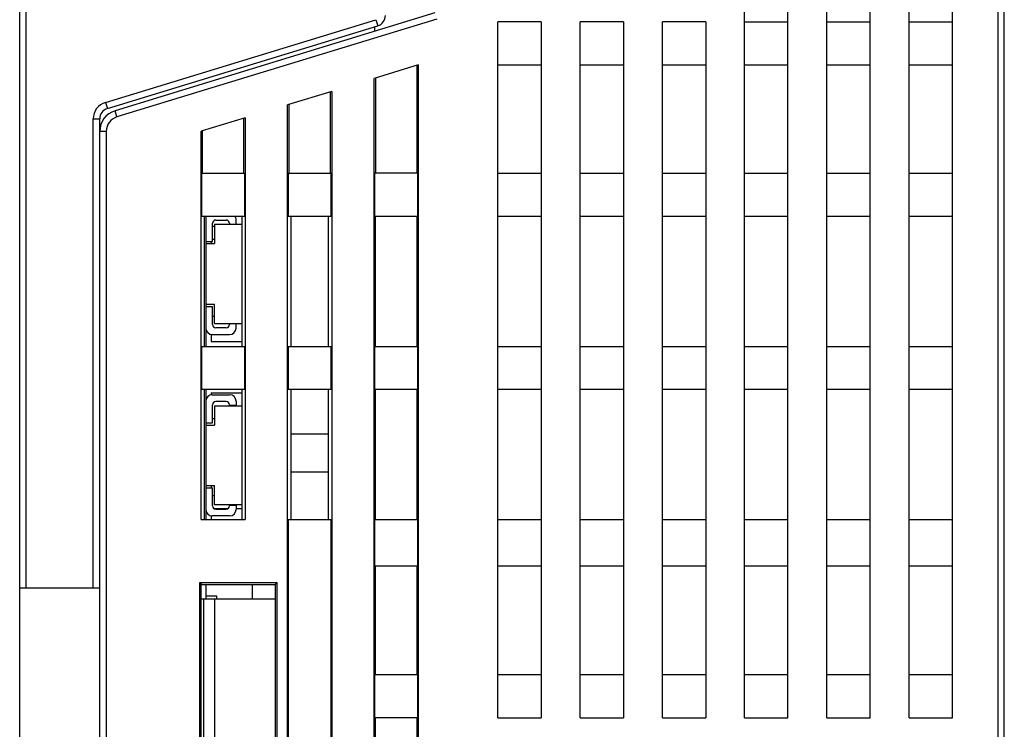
# Model space of a CAD drawing. Header units: millimetres. Extents: x 0 to 1706, y 0 to 575.
# Tile 7 of 34: x 1067 to 1113, y 141 to 173. Entities that reach past the tile are written whole.
import ezdxf

# ---------------------------------------------------------------- set-up
doc = ezdxf.new("R2010")
doc.units = ezdxf.units.MM
doc.header["$LTSCALE"] = 30.734
doc.layers.get('0').update_dxf_attribs({"linetype": 'CONTINUOUS'})
for name, color, linetype in [('02___PRT_ALL_AXES', 7, 'CONTINUOUS'), ('ECAD_04022014', 7, 'CONTINUOUS'), ('ECAD_06011011', 7, 'CONTINUOUS'), ('ECAD_06013012', 7, 'CONTINUOUS')]:
    doc.layers.add(name, color=color, linetype=linetype)

msp = doc.modelspace()

# ---------------------------------------------------------------- linework, layer by layer
at = {"linetype": 'Continuous'}
for p, q in [((1067.371, 103.911), (1067.371, 248.006)), ((1067.671, 147.111), (1067.671, 248.006)), ((1112.571, 219.603), (1112.571, 121.161)), ((1112.871, 103.911), (1112.871, 219.603)), ((1100.871, 141.111), (1100.871, 181.353)), ((1102.871, 141.111), (1102.871, 181.353)), ((1104.671, 141.111), (1104.671, 181.353)), ((1106.671, 141.111), (1106.671, 181.353)), ((1108.471, 141.111), (1108.471, 181.353)), ((1110.471, 141.111), (1110.471, 181.353)), ((1071.337, 169.546), (1083.83, 173.366)), ((1086.556, 173.679), (1071.779, 169.161)), ((1086.644, 173.392), (1071.867, 168.874)), ((1083.83, 173.366), (1083.918, 173.079)), ((1071.425, 169.259), (1083.918, 173.079)), ((1083.771, 173.034), (1083.771, 172.827)), ((1091.471, 173.271), (1089.471, 173.271)), ((1089.471, 141.111), (1089.471, 173.271)), ((1091.471, 173.271), (1091.471, 141.111)), ((1095.271, 173.271), (1093.271, 173.271)), ((1093.271, 141.111), (1093.271, 173.271)), ((1095.271, 173.271), (1095.271, 141.111)), ((1099.071, 173.271), (1097.071, 173.271)), ((1097.071, 141.111), (1097.071, 173.271)), ((1099.071, 173.271), (1099.071, 141.111)), ((1100.871, 173.271), (1102.871, 173.271)), ((1104.671, 173.271), (1106.671, 173.271)), ((1108.471, 173.271), (1110.471, 173.271)), ((1085.792, 171.278), (1083.75, 170.653)), ((1085.736, 166.271), (1085.736, 171.261)), ((1085.792, 171.278), (1085.792, 126.951)), ((1091.471, 171.271), (1089.471, 171.271)), ((1095.271, 171.271), (1093.271, 171.271)), ((1099.071, 171.271), (1097.071, 171.271)), ((1102.871, 171.271), (1100.871, 171.271)), ((1106.671, 171.271), (1104.671, 171.271)), ((1110.471, 171.271), (1108.471, 171.271)), ((1083.75, 126.951), (1083.75, 170.653)), ((1083.806, 170.671), (1083.806, 166.271)), ((1081.792, 170.055), (1079.75, 169.43)), ((1081.736, 166.271), (1081.736, 170.038)), ((1081.792, 170.055), (1081.792, 126.951)), ((1071.337, 169.546), (1071.425, 169.259)), ((1079.75, 126.951), (1079.75, 169.43)), ((1079.806, 169.448), (1079.806, 166.271)), ((1071.867, 168.874), (1071.779, 169.161)), ((1077.792, 168.832), (1075.75, 168.208)), ((1077.736, 166.271), (1077.736, 168.815)), ((1077.792, 168.832), (1077.792, 150.271)), ((1070.771, 168.781), (1071.071, 168.781)), ((1070.771, 147.111), (1070.771, 168.781)), ((1071.071, 120.611), (1071.071, 168.781)), ((1071.371, 168.204), (1071.071, 168.204)), ((1071.371, 168.204), (1071.371, 121.161)), ((1075.75, 150.271), (1075.75, 168.208)), ((1075.806, 168.225), (1075.806, 166.271)), ((1075.771, 166.271), (1077.771, 166.271)), ((1075.771, 166.271), (1075.771, 164.271)), ((1077.771, 164.271), (1077.771, 166.271)), ((1079.771, 166.271), (1081.771, 166.271)), ((1079.771, 166.271), (1079.771, 164.271)), ((1081.771, 164.271), (1081.771, 166.271)), ((1085.771, 166.271), (1083.771, 166.271)), ((1083.771, 166.271), (1083.771, 164.271)), ((1085.771, 164.271), (1085.771, 166.271)), ((1089.471, 166.271), (1091.471, 166.271)), ((1093.271, 166.271), (1095.271, 166.271)), ((1097.071, 166.271), (1099.071, 166.271)), ((1100.871, 166.271), (1102.871, 166.271)), ((1104.671, 166.271), (1106.671, 166.271)), ((1108.471, 166.271), (1110.471, 166.271)), ((1077.771, 164.271), (1075.771, 164.271)), ((1075.893, 164.271), (1075.893, 158.271)), ((1075.971, 164.271), (1075.971, 158.271)), ((1077.648, 158.271), (1077.648, 164.271)), ((1081.771, 164.271), (1079.771, 164.271)), ((1079.896, 164.271), (1079.896, 158.271)), ((1081.646, 158.271), (1081.646, 164.271)), ((1085.771, 164.271), (1083.771, 164.271)), ((1083.806, 158.271), (1083.806, 164.271)), ((1085.736, 158.271), (1085.736, 164.271)), ((1091.471, 164.271), (1089.471, 164.271)), ((1095.271, 164.271), (1093.271, 164.271)), ((1099.071, 164.271), (1097.071, 164.271)), ((1102.871, 164.271), (1100.871, 164.271)), ((1106.671, 164.271), (1104.671, 164.271)), ((1110.471, 164.271), (1108.471, 164.271)), ((1075.771, 158.271), (1077.771, 158.271)), ((1075.771, 158.271), (1075.771, 156.271)), ((1077.771, 156.271), (1077.771, 158.271)), ((1079.771, 158.271), (1081.771, 158.271)), ((1079.771, 158.271), (1079.771, 156.271)), ((1081.771, 156.271), (1081.771, 158.271)), ((1083.771, 158.271), (1085.771, 158.271)), ((1083.771, 158.271), (1083.771, 156.271)), ((1085.771, 156.271), (1085.771, 158.271)), ((1089.471, 158.271), (1091.471, 158.271)), ((1093.271, 158.271), (1095.271, 158.271)), ((1097.071, 158.271), (1099.071, 158.271)), ((1100.871, 158.271), (1102.871, 158.271)), ((1104.671, 158.271), (1106.671, 158.271)), ((1108.471, 158.271), (1110.471, 158.271)), ((1077.771, 156.271), (1075.771, 156.271)), ((1075.893, 156.271), (1075.893, 150.271)), ((1075.971, 156.271), (1075.971, 150.271)), ((1077.648, 150.271), (1077.648, 156.271)), ((1081.771, 156.271), (1079.771, 156.271)), ((1079.896, 156.271), (1079.896, 150.271)), ((1081.646, 150.271), (1081.646, 156.271)), ((1085.771, 156.271), (1083.771, 156.271)), ((1083.806, 150.271), (1083.806, 156.271)), ((1085.736, 150.271), (1085.736, 156.271)), ((1091.471, 156.271), (1089.471, 156.271)), ((1095.271, 156.271), (1093.271, 156.271)), ((1099.071, 156.271), (1097.071, 156.271)), ((1102.871, 156.271), (1100.871, 156.271)), ((1106.671, 156.271), (1104.671, 156.271)), ((1110.471, 156.271), (1108.471, 156.271)), ((1079.896, 154.23), (1081.646, 154.23)), ((1079.896, 152.48), (1081.646, 152.48)), ((1075.75, 150.271), (1077.792, 150.271)), ((1079.771, 150.271), (1081.771, 150.271)), ((1079.771, 150.271), (1079.771, 133.951)), ((1081.771, 133.951), (1081.771, 150.271)), ((1083.771, 150.271), (1085.771, 150.271)), ((1083.771, 150.271), (1083.771, 148.111)), ((1085.771, 148.111), (1085.771, 150.271)), ((1089.471, 150.271), (1091.471, 150.271)), ((1093.271, 150.271), (1095.271, 150.271)), ((1097.071, 150.271), (1099.071, 150.271)), ((1100.871, 150.271), (1102.871, 150.271)), ((1104.671, 150.271), (1106.671, 150.271)), ((1108.471, 150.271), (1110.471, 150.271)), ((1085.771, 148.111), (1083.771, 148.111)), ((1083.806, 143.111), (1083.806, 148.111)), ((1085.736, 143.111), (1085.736, 148.111)), ((1091.471, 148.111), (1089.471, 148.111)), ((1095.271, 148.111), (1093.271, 148.111)), ((1099.071, 148.111), (1097.071, 148.111)), ((1102.871, 148.111), (1100.871, 148.111)), ((1106.671, 148.111), (1104.671, 148.111)), ((1110.471, 148.111), (1108.471, 148.111)), ((1067.371, 147.111), (1071.071, 147.111)), ((1075.691, 147.361), (1079.271, 147.361)), ((1075.691, 147.361), (1075.751, 147.283)), ((1075.691, 136.861), (1075.691, 147.361)), ((1075.751, 136.94), (1075.751, 147.283)), ((1079.193, 147.253), (1075.751, 147.254)), ((1075.971, 147.254), (1075.971, 146.611)), ((1078.121, 147.253), (1078.121, 146.611)), ((1079.271, 147.361), (1079.193, 147.283)), ((1079.193, 136.94), (1079.193, 147.283)), ((1079.271, 136.861), (1079.271, 147.361)), ((1075.751, 146.611), (1079.193, 146.611)), ((1075.871, 146.611), (1075.871, 137.611)), ((1076.371, 146.611), (1076.371, 137.611)), ((1083.771, 143.111), (1085.771, 143.111)), ((1083.771, 143.111), (1083.771, 141.111)), ((1085.771, 141.111), (1085.771, 143.111)), ((1089.471, 143.111), (1091.471, 143.111)), ((1093.271, 143.111), (1095.271, 143.111)), ((1097.071, 143.111), (1099.071, 143.111)), ((1100.871, 143.111), (1102.871, 143.111)), ((1104.671, 143.111), (1106.671, 143.111)), ((1108.471, 143.111), (1110.471, 143.111)), ((1085.771, 141.111), (1083.771, 141.111)), ((1083.806, 136.111), (1083.806, 141.111)), ((1085.736, 136.111), (1085.736, 141.111)), ((1089.471, 141.111), (1091.471, 141.111)), ((1093.271, 141.111), (1095.271, 141.111)), ((1097.071, 141.111), (1099.071, 141.111)), ((1100.871, 141.111), (1102.871, 141.111)), ((1104.671, 141.111), (1106.671, 141.111)), ((1108.471, 141.111), (1110.471, 141.111))]:
    msp.add_line(p, q, dxfattribs=at)
for centre, radius, start, end in [((1083.771, 173.557), 0.5, 287, 0), ((1071.571, 168.781), 0.8, 107, 180), ((1071.571, 168.781), 0.5, 107, 180), ((1072.071, 168.204), 1, 107, 180), ((1072.071, 168.204), 0.7, 107, 180)]:
    msp.add_arc(centre, radius, start, end, dxfattribs=at)
at = {"layer": '02___PRT_ALL_AXES', "linetype": 'Continuous'}
for p, q in [((1076.281, 163.83), (1076.381, 163.83)), ((1076.221, 163.118), (1076.221, 163.018)), ((1076.281, 163.23), (1076.381, 163.23)), ((1076.281, 159.674), (1076.381, 159.674)), ((1076.221, 158.823), (1076.221, 158.496)), ((1076.221, 158.496), (1077.648, 158.496)), ((1076.221, 156.118), (1077.648, 156.118)), ((1076.221, 156.118), (1076.221, 156.032)), ((1076.281, 154.94), (1076.381, 154.94)), ((1076.221, 151.836), (1076.221, 151.736)), ((1076.281, 151.384), (1076.381, 151.384)), ((1076.332, 150.784), (1077.011, 150.784)), ((1077.371, 150.784), (1077.648, 150.784)), ((1076.221, 150.441), (1076.221, 150.271))]:
    msp.add_line(p, q, dxfattribs=at)
at = {"layer": 'ECAD_04022014', "linetype": 'Continuous'}
for p, q in [((1075.971, 146.749), (1076.471, 146.749)), ((1076.471, 146.749), (1076.471, 146.611))]:
    msp.add_line(p, q, dxfattribs=at)
at = {"layer": 'ECAD_06011011', "linetype": 'Continuous'}
for p, q in [((1076.281, 163.118), (1076.281, 163.958)), ((1077.648, 163.903), (1076.381, 163.903)), ((1076.381, 163.903), (1076.381, 163.018)), ((1076.431, 164.108), (1076.911, 164.108)), ((1077.061, 163.958), (1077.061, 163.918)), ((1077.061, 163.918), (1077.371, 163.918)), ((1077.371, 163.918), (1077.371, 164.118)), ((1075.971, 163.118), (1076.281, 163.118)), ((1075.971, 163.018), (1076.381, 163.018)), ((1075.971, 160.218), (1076.381, 160.218)), ((1076.381, 159.333), (1076.381, 160.218)), ((1075.971, 160.118), (1076.281, 160.118)), ((1076.281, 159.278), (1076.281, 160.118)), ((1076.381, 159.333), (1077.648, 159.333)), ((1077.371, 159.318), (1077.061, 159.318)), ((1077.061, 159.318), (1077.061, 159.278)), ((1077.371, 159.118), (1077.371, 159.318)), ((1076.271, 158.818), (1077.071, 158.818)), ((1076.911, 159.128), (1076.431, 159.128))]:
    msp.add_line(p, q, dxfattribs=at)
for centre, radius, start, end in [((1077.071, 164.118), 0.3, 0, 30.6956), ((1076.431, 163.958), 0.15, 90, 180), ((1076.911, 163.958), 0.15, 0, 90), ((1076.431, 159.278), 0.15, 180, 270), ((1076.911, 159.278), 0.15, 270, 0), ((1076.271, 159.118), 0.3, 180, 270), ((1077.071, 159.118), 0.3, 270, 0)]:
    msp.add_arc(centre, radius, start, end, dxfattribs=at)
at = {"layer": 'ECAD_06013012', "linetype": 'Continuous'}
for p, q in [((1076.271, 156.036), (1077.071, 156.036)), ((1076.911, 155.726), (1076.431, 155.726)), ((1077.371, 155.736), (1077.371, 155.536)), ((1076.281, 154.736), (1076.281, 155.576)), ((1076.381, 155.521), (1077.648, 155.521)), ((1076.381, 155.521), (1076.381, 154.636)), ((1077.061, 155.536), (1077.061, 155.576)), ((1077.371, 155.536), (1077.061, 155.536)), ((1075.971, 154.736), (1076.281, 154.736)), ((1075.971, 154.636), (1076.381, 154.636)), ((1075.971, 151.836), (1076.381, 151.836)), ((1075.971, 151.736), (1076.281, 151.736)), ((1076.281, 150.896), (1076.281, 151.736)), ((1076.381, 150.951), (1076.381, 151.836)), ((1077.648, 150.951), (1076.381, 150.951)), ((1076.431, 150.746), (1076.911, 150.746)), ((1077.061, 150.936), (1077.371, 150.936)), ((1077.061, 150.896), (1077.061, 150.936)), ((1077.371, 150.936), (1077.371, 150.736)), ((1077.071, 150.436), (1076.271, 150.436))]:
    msp.add_line(p, q, dxfattribs=at)
for centre, radius, start, end in [((1076.271, 155.736), 0.3, 90, 180), ((1076.431, 155.576), 0.15, 90, 180), ((1076.911, 155.576), 0.15, 0, 90), ((1077.071, 155.736), 0.3, 0, 90), ((1076.271, 150.736), 0.3, 180, 270), ((1076.431, 150.896), 0.15, 180, 270), ((1076.911, 150.896), 0.15, 270, 0), ((1077.071, 150.736), 0.3, 270, 0)]:
    msp.add_arc(centre, radius, start, end, dxfattribs=at)

doc.saveas('drawing.dxf')
